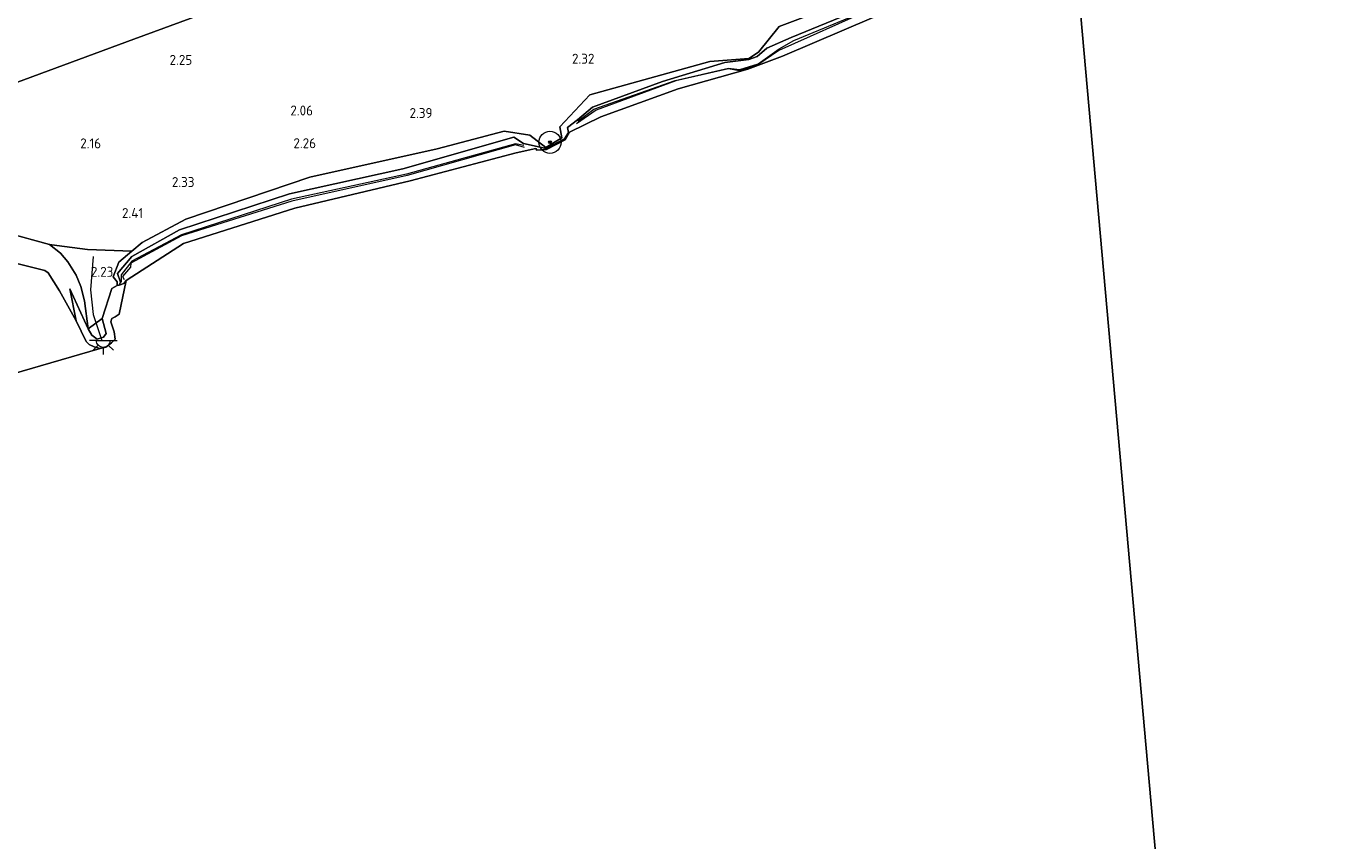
# Model space of a CAD drawing. Extents: x 141961 to 144947, y 416202 to 417778.
# Tile 25 of 122: x 142503 to 142740, y 416978 to 417126. Entities that reach past the tile are written whole.
import ezdxf
from ezdxf.enums import TextEntityAlignment as Align

# ---------------------------------------------------------------- set-up
doc = ezdxf.new("R2010")
doc.units = 0
for name, color, linetype, lineweight in [('B-ME-GR-BOOM-S', 90, 'Continuous', 25), ('B-ME-GR-BOUWLAND_AKKERBOUW-GV', 80, 'Continuous', 13), ('B-ME-GR-GRAS-GV', 60, 'Continuous', 13), ('B-ME-GW-GROND_ZAND-GV', 7, 'Continuous', 18), ('B-ME-GW-TALUD_KRUIN-G', 90, 'Continuous', 18), ('B-ME-GW-TALUD_TEEN-G', 90, 'Continuous', 18), ('B-ME-IE-MEUBILAIR_WEGMEUBILAIR-S', 7, 'Continuous', 25), ('B-ME-IE-TERREINAFSCHEIDING_KUNSTMATIG_HEKWERK-G', 20, 'IE-TERREINAFSCHEIDING-KUNSTMATIG', 18), ('B-ME-OB-BEKLEDING_STEEN-GV', 30, 'Continuous', 18), ('B-ME-OB-KRIB-G', 7, 'Continuous', 18), ('B-ME-OB-OEVERVOORZIENING-G', 7, 'Continuous', 18), ('B-ME-OG-BREUKLIJN-G', 7, 'Continuous', 18), ('B-ME-OG-HOOGTELIJN-G', 7, 'Continuous', 18), ('B-ME-OG-HOOGTEPUNT-S', 7, 'Continuous', 25), ('B-ME-OG-WATER_HAVEN-GV', 170, 'Continuous', 18), ('B-ME-OG-WATER_RIVIER-GV', 130, 'Continuous', 18)]:
    doc.layers.add(name, color=color, linetype=linetype, lineweight=lineweight)
doc.styles.add('NLCS-ISO-ANNOTATIVE-T18', font='NLCS-ISO.ttf', dxfattribs={"height": 1.8})
doc.linetypes.add('IE-TERREINAFSCHEIDING-KUNSTMATIG', pattern='A,4,[82,NLCS.SHX,S=0.75,R=90,X=0,Y=0],4,-2', length=10)

# ---------------------------------------------------------------- blocks, each defined once
blk = doc.blocks.new('SAL-HOOGTELABEL-SO')
at = {"color": 0, "linetype": 'ByBlock', "lineweight": -2, "style": 'NLCS-ISO-ANNOTATIVE-T18'}
blk.add_attdef('HOOGTE', text='', height=1.8, dxfattribs=at).set_placement((2.79, 0), align=Align.RIGHT)
blk = doc.blocks.new('SGR-BOOM_01-SO')
at = {"linetype": 'ByBlock', "lineweight": 18}
h = blk.add_hatch(color=0, dxfattribs=at)
h.dxf.hatch_style = 1
edge = h.paths.add_edge_path()
edge.add_arc((0, 0), 0.25, 0, 360)
at = {"color": 0, "linetype": 'ByBlock', "lineweight": 18}
for radius in [2, 0.25]:
    blk.add_circle((0, 0), radius, dxfattribs=at)
blk = doc.blocks.new('SKL-ET_OV_LICHTPUNT-SO')
at = {"color": 0, "linetype": 'ByBlock', "lineweight": 18}
for points in [[(-1.25, 0), (-2.5, 0)], [(1.25, 0), (2.5, 0)], [(-0.92, -0.85), (-1.83, -1.7)], [(0, -1.25), (0, -2.5)], [(0.92, -0.85), (1.83, -1.7)]]:
    blk.add_lwpolyline(points, dxfattribs=at)
blk.add_lwpolyline([(0, 0), (1.25, 0, -1), (-1.25, 0)], format="xyb", close=True, dxfattribs=at)

msp = doc.modelspace()

# ---------------------------------------------------------------- linework, layer by layer
at = {"layer": 'B-ME-GR-BOUWLAND_AKKERBOUW-GV'}
msp.add_polyline3d([(142500.03, 417114.98, 2.26), (142474.93, 417108.04, 2.39), (142471.35, 417121.57, 2.39), (142460.7, 417159.02, 2.28), (142457.82, 417169.07, 2.27), (142617.39, 417207.03, 2.09), (142617.69, 417187.81, 2.11), (142617.81, 417169.15, 2.09), (142617.88, 417158.57, 2.15), (142607.05, 417154.54, 2.21), (142585.91, 417146.64, 2.27), (142563.68, 417138.51, 2.22), (142544.9, 417131.56, 2.19), (142522.68, 417123.34, 2.22)], close=True, dxfattribs=at)
at = {"layer": 'B-ME-GR-GRAS-GV'}
for points in [[(142662.01, 417134.12, 2.65), (142639.51, 417125.63, 2.66), (142635.77, 417120.98, 2.46), (142634.01, 417119.87, 2.58), (142626.94, 417119.28, 2.41), (142605.21, 417113.31, 2.38), (142599.81, 417107.5, 2.19), (142600.13, 417105.51, 1.92), (142597.25, 417103.78, 1.96), (142594.36, 417105.97, 2.35), (142589.73, 417106.7, 2.42), (142577.58, 417103.5, 2.46), (142554.54, 417098.36, 2.5), (142532.12, 417090.77, 2.51), (142524.19, 417086.59, 2.33), (142522.32, 417084.98, 2.43), (142514.35, 417085.28, 2.42), (142508.76, 417086.06, 2.21), (142507.43, 417086.24, 2.17), (142499.54, 417088.41, 1.93)], [(142500.03, 417114.98, 2.26), (142522.68, 417123.34, 2.22), (142544.9, 417131.56, 2.19)], [(142499.54, 417088.41, 1.93), (142507.43, 417086.24, 2.17), (142509.43, 417084.63, 2.21), (142510.74, 417083.06, 2.33), (142512.3, 417080.66, 2.26), (142513.14, 417078.59, 2.22), (142513.76, 417076.03, 2.05), (142514.45, 417070.94, 1.62), (142511.1, 417078.22, 1.43), (142512.27, 417072.38, 1), (142509.26, 417077.86, 1), (142507.2, 417081.1, 1), (142506.59, 417081.49, 1), (142501.28, 417082.86, 1)]]:
    msp.add_polyline3d(points, dxfattribs=at)
msp.add_polyline3d([(142516.97, 417072.8, 1.71), (142514.45, 417070.94, 1.62), (142513.76, 417076.03, 2.05), (142513.14, 417078.59, 2.22), (142512.3, 417080.66, 2.26), (142510.74, 417083.06, 2.33), (142509.43, 417084.63, 2.21), (142507.43, 417086.24, 2.17), (142508.76, 417086.06, 2.21), (142514.35, 417085.28, 2.42), (142522.32, 417084.98, 2.43), (142520.01, 417082.99, 2.54), (142518.99, 417080.35, 2.13), (142519.68, 417079.45, 1.94), (142519.72, 417078.81, 1.77), (142518.71, 417078.24, 1.84)], close=True, dxfattribs=at)
at = {"layer": 'B-ME-GW-GROND_ZAND-GV'}
for points in [[(142655.62, 417129.35, 1.57), (142641.68, 417123.67, 1.55), (142637.26, 417121.7, 1.8), (142635.47, 417120.21, 1.74), (142634, 417119.7, 1.78), (142629.67, 417119.12, 1.9), (142618.38, 417115.72, 1.7), (142605.69, 417111.08, 1.49), (142602.97, 417108.75, 1.26), (142601.19, 417107.36, 0.93), (142601.33, 417106.45, 0.76), (142600.64, 417105.31, 0.78), (142597.31, 417103.59, 0.84), (142593.19, 417104.46, 1.38), (142591.46, 417105.61, 1.74), (142571.4, 417099.88, 1.62), (142550.9, 417095.36, 1.51), (142530.98, 417088.87, 1.45), (142522.37, 417084.03, 1.48), (142519.78, 417080.98, 1.67), (142520.27, 417079.41, 1.25), (142520.08, 417078.86, 1.73), (142519.72, 417078.81, 1.77), (142519.68, 417079.45, 1.94), (142518.99, 417080.35, 2.13), (142520.01, 417082.99, 2.54), (142522.32, 417084.98, 2.43), (142524.19, 417086.59, 2.33), (142532.12, 417090.77, 2.51), (142554.54, 417098.36, 2.5), (142577.58, 417103.5, 2.46), (142589.73, 417106.7, 2.42), (142594.36, 417105.97, 2.35), (142597.25, 417103.78, 1.96), (142600.13, 417105.51, 1.92), (142599.81, 417107.5, 2.19), (142605.21, 417113.31, 2.38), (142626.94, 417119.28, 2.41), (142634.01, 417119.87, 2.58), (142635.77, 417120.98, 2.46), (142639.51, 417125.63, 2.66), (142662.01, 417134.12, 2.65)], [(142656.62, 417127.32, 0.75), (142640.08, 417120.26, 0.76), (142633.84, 417117.94, 0.76), (142621.23, 417114.34, 0.78), (142607.2, 417109.33, 0.77), (142601.55, 417106.52, 0.74), (142600.75, 417105.15, 0.73), (142597.37, 417103.39, 0.73), (142595.66, 417103.29, 0.73), (142595.43, 417103.58, 0.76), (142591.88, 417102.82, 0.76), (142572.7, 417097.71, 0.78), (142551.82, 417092.77, 0.76), (142531.68, 417086.4, 0.73), (142521.33, 417079.7, 0.73), (142520.9, 417079.16, 0.96), (142520.08, 417078.86, 1.73), (142520.27, 417079.41, 1.25), (142519.78, 417080.98, 1.67), (142522.37, 417084.03, 1.48), (142530.98, 417088.87, 1.45), (142550.9, 417095.36, 1.51), (142571.4, 417099.88, 1.62), (142591.46, 417105.61, 1.74), (142593.19, 417104.46, 1.38), (142597.31, 417103.59, 0.84), (142600.64, 417105.31, 0.78), (142601.33, 417106.45, 0.76), (142601.19, 417107.36, 0.93), (142602.97, 417108.75, 1.26), (142605.69, 417111.08, 1.49), (142618.38, 417115.72, 1.7), (142629.67, 417119.12, 1.9), (142634, 417119.7, 1.78), (142635.47, 417120.21, 1.74), (142637.26, 417121.7, 1.8), (142641.68, 417123.67, 1.55), (142655.62, 417129.35, 1.57)]]:
    msp.add_polyline3d(points, dxfattribs=at)
at = {"layer": 'B-ME-GW-TALUD_KRUIN-G'}
msp.add_polyline3d([(142499.54, 417088.41, 1.93), (142507.43, 417086.24, 2.17), (142509.43, 417084.63, 2.21), (142510.74, 417083.06, 2.33), (142512.3, 417080.66, 2.26), (142513.14, 417078.59, 2.22), (142513.76, 417076.03, 2.05), (142514.45, 417070.94, 1.62), (142515.08, 417069.8, 1.58), (142516.07, 417069.08, 1.52), (142517.19, 417069.43, 1.65), (142517.73, 417070.14, 1.52), (142516.97, 417072.8, 1.71), (142518.71, 417078.24, 1.84), (142519.72, 417078.81, 1.77), (142519.68, 417079.45, 1.94), (142518.99, 417080.35, 2.13), (142520.01, 417082.99, 2.54), (142522.32, 417084.98, 2.43), (142524.19, 417086.59, 2.33), (142532.12, 417090.77, 2.51), (142554.54, 417098.36, 2.5), (142577.58, 417103.5, 2.46), (142589.73, 417106.7, 2.42), (142594.36, 417105.97, 2.35), (142597.25, 417103.78, 1.96), (142600.13, 417105.51, 1.92), (142599.81, 417107.5, 2.19), (142605.21, 417113.31, 2.38), (142626.94, 417119.28, 2.41), (142634.01, 417119.87, 2.58), (142635.77, 417120.98, 2.46), (142639.51, 417125.63, 2.66), (142662.01, 417134.12, 2.65)], dxfattribs=at)
at = {"layer": 'B-ME-GW-TALUD_TEEN-G'}
msp.add_polyline3d([(142520.08, 417078.86, 1.73), (142520.27, 417079.41, 1.25), (142519.78, 417080.98, 1.67), (142522.37, 417084.03, 1.48), (142530.98, 417088.87, 1.45), (142550.9, 417095.36, 1.51), (142571.4, 417099.88, 1.62), (142591.46, 417105.61, 1.74), (142593.19, 417104.46, 1.38), (142597.31, 417103.59, 0.84), (142600.64, 417105.31, 0.78), (142601.33, 417106.45, 0.76), (142601.19, 417107.36, 0.93), (142602.97, 417108.75, 1.26), (142605.69, 417111.08, 1.49), (142618.38, 417115.72, 1.7), (142629.67, 417119.12, 1.9), (142634, 417119.7, 1.78), (142635.47, 417120.21, 1.74), (142637.26, 417121.7, 1.8), (142641.68, 417123.67, 1.55), (142655.62, 417129.35, 1.57)], dxfattribs=at)
at = {"layer": 'B-ME-IE-TERREINAFSCHEIDING_KUNSTMATIG_HEKWERK-G'}
msp.add_polyline3d([(142685.17, 417203.12, 2.51), (142673.81, 417195.41, 2.4), (142656.29, 417183.65, 2.49), (142636.2, 417170.14, 2.51), (142620.45, 417159.53, 2.34), (142617.88, 417158.57, 2.15), (142607.05, 417154.54, 2.21), (142585.91, 417146.64, 2.27), (142563.68, 417138.51, 2.22), (142544.9, 417131.56, 2.19), (142522.68, 417123.34, 2.22), (142500.03, 417114.98, 2.26), (142474.93, 417108.04, 2.39)], dxfattribs=at)
at = {"layer": 'B-ME-OB-BEKLEDING_STEEN-GV'}
for points in [[(142519.35, 417069.11, 1), (142518.64, 417068.4, 1), (142517.67, 417067.64, 1), (142516.64, 417067.41, 1), (142515.54, 417067.71, 1), (142514.64, 417068.13, 1), (142514.08, 417068.66, 1), (142512.27, 417072.38, 1), (142511.1, 417078.22, 1.43), (142514.45, 417070.94, 1.62), (142515.08, 417069.8, 1.58), (142516.07, 417069.08, 1.52), (142517.19, 417069.43, 1.65), (142517.73, 417070.14, 1.52), (142516.97, 417072.8, 1.71), (142518.71, 417078.24, 1.84), (142519.72, 417078.81, 1.77), (142520.08, 417078.86, 1.73), (142520.9, 417079.16, 0.96), (142521.33, 417079.7, 0.73), (142520.04, 417073.59, 1), (142519.35, 417073.12, 1), (142518.74, 417072.81, 1), (142518.55, 417072.24, 1), (142519.15, 417070.43, 1)], [(142517.19, 417069.43, 1.65), (142516.07, 417069.08, 1.52), (142515.08, 417069.8, 1.58), (142514.45, 417070.94, 1.62), (142516.97, 417072.8, 1.71), (142517.73, 417070.14, 1.52)]]:
    msp.add_polyline3d(points, close=True, dxfattribs=at)
at = {"layer": 'B-ME-OB-KRIB-G'}
msp.add_polyline3d([(142515.36, 417084.06, 2.46), (142514.89, 417077.99, 2.08), (142515.37, 417073.53, 1.67), (142516.93, 417068.87, 1.27)], dxfattribs=at)
at = {"layer": 'B-ME-OB-OEVERVOORZIENING-G'}
for points in [[(142692.9, 417144.41, 0.78), (142685.89, 417141.26, 0.79), (142684.33, 417138.91, 0.74), (142683.89, 417136.31, 0.74), (142677.72, 417132.27, 0.78), (142673.19, 417132.76, 0.74), (142656.62, 417127.32, 0.75), (142640.08, 417120.26, 0.76), (142633.84, 417117.94, 0.76), (142621.23, 417114.34, 0.78), (142607.2, 417109.33, 0.77), (142601.55, 417106.52, 0.74), (142600.75, 417105.15, 0.73), (142597.37, 417103.39, 0.73), (142595.66, 417103.29, 0.73)], [(142595.66, 417103.29, 0.73), (142595.43, 417103.58, 0.76), (142591.88, 417102.82, 0.76), (142572.7, 417097.71, 0.78), (142551.82, 417092.77, 0.76), (142531.68, 417086.4, 0.73), (142521.33, 417079.7, 0.73), (142520.04, 417073.59, 1), (142519.35, 417073.12, 1), (142518.74, 417072.81, 1), (142518.55, 417072.24, 1), (142519.15, 417070.43, 1), (142519.35, 417069.11, 1), (142518.64, 417068.4, 1), (142517.67, 417067.64, 1), (142516.64, 417067.41, 1), (142515.54, 417067.71, 1), (142514.64, 417068.13, 1), (142514.08, 417068.66, 1), (142512.27, 417072.38, 1), (142509.26, 417077.86, 1), (142507.2, 417081.1, 1), (142506.59, 417081.49, 1), (142501.28, 417082.86, 1)]]:
    msp.add_polyline3d(points, dxfattribs=at)
at = {"layer": 'B-ME-OG-BREUKLIJN-G'}
for points in [[(142673.62, 417133.5, 0.95), (142672.49, 417134, 1.03), (142655.91, 417128.64, 1.03), (142639.42, 417121.32, 1), (142635.6, 417118.7, 0.94), (142632.24, 417117.65, 1.03), (142630.3, 417118.01, 1.06), (142620.8, 417115.79, 1.04), (142606.36, 417110.53, 1.05), (142602.83, 417108.02, 0.93)], [(142593.38, 417103.78, 0.9), (142591.79, 417104.22, 1.06), (142572.18, 417098.67, 0.99), (142551.32, 417094.02, 0.99), (142531.34, 417087.8, 1), (142522.19, 417082.86, 1.05), (142522.1, 417082.09, 0.98), (142520.67, 417080.4, 0.91), (142520.96, 417079.89, 0.78)]]:
    msp.add_polyline3d(points, dxfattribs=at)
at = {"layer": 'B-ME-OG-HOOGTELIJN-G'}
for points in [[(142603.05, 417108.53, 1.27), (142605.93, 417110.69, 1.45), (142620.68, 417115.89, 1.4), (142630.31, 417118.13, 1.51), (142632.34, 417117.89, 1.41), (142635.68, 417118.87, 1.38), (142639.51, 417121.62, 1.45), (142642.11, 417123.11, 1.42), (142655.73, 417128.72, 1.41), (142672.74, 417134.29, 1.39), (142673.88, 417133.68, 1.29)], [(142593.29, 417104.09, 1.29), (142591.77, 417104.42, 1.43), (142572.05, 417098.91, 1.39), (142551.25, 417094.4, 1.34), (142531.33, 417087.96, 1.29), (142522.36, 417083.18, 1.27), (142520.43, 417080.74, 1.47), (142520.41, 417079.42, 1.26)]]:
    msp.add_polyline3d(points, dxfattribs=at)
at = {"layer": 'B-ME-OG-WATER_HAVEN-GV'}
msp.add_polyline3d([(142501.28, 417082.86, 1), (142506.59, 417081.49, 1), (142507.2, 417081.1, 1), (142509.26, 417077.86, 1), (142512.27, 417072.38, 1), (142514.08, 417068.66, 1), (142514.64, 417068.13, 1), (142515.54, 417067.71, 1), (142516.64, 417067.41, 1), (142344.89, 417017.55, 1)], dxfattribs=at)
at = {"layer": 'B-ME-OG-WATER_RIVIER-GV'}
for points in [[(142708.53, 416965.41, 0.59), (142693.46, 417134.31, 1), (143072.17, 417158.11, 1)], [(142693.46, 417134.31, 1), (142708.53, 416965.41, 0.59)], [(142344.89, 417017.55, 1), (142516.64, 417067.41, 1), (142517.67, 417067.64, 1), (142518.64, 417068.4, 1), (142519.35, 417069.11, 1), (142519.15, 417070.43, 1), (142518.55, 417072.24, 1), (142518.74, 417072.81, 1), (142519.35, 417073.12, 1), (142520.04, 417073.59, 1), (142521.33, 417079.7, 0.73), (142531.68, 417086.4, 0.73), (142551.82, 417092.77, 0.76), (142572.7, 417097.71, 0.78), (142591.88, 417102.82, 0.76), (142595.43, 417103.58, 0.76), (142595.66, 417103.29, 0.73), (142597.37, 417103.39, 0.73), (142600.75, 417105.15, 0.73), (142601.55, 417106.52, 0.74), (142607.2, 417109.33, 0.77), (142621.23, 417114.34, 0.78), (142633.84, 417117.94, 0.76), (142640.08, 417120.26, 0.76), (142656.62, 417127.32, 0.75)]]:
    msp.add_polyline3d(points, dxfattribs=at)

# ---------------------------------------------------------------- block references
at = {"layer": 'B-ME-GR-BOOM-S'}
msp.add_blockref('SGR-BOOM_01-SO', (142598.01, 417104.7, 2), dxfattribs=at)
at = {"layer": 'B-ME-IE-MEUBILAIR_WEGMEUBILAIR-S'}
msp.add_blockref('SKL-ET_OV_LICHTPUNT-SO', (142517.17, 417068.83, 1.18), dxfattribs=at)
at = {"layer": 'B-ME-OG-HOOGTEPUNT-S'}
for p, values in [((142530.48, 417118.7, 2.25), {'HOOGTE': '2.25'}), ((142603.26, 417118.91, 2.32), {'HOOGTE': '2.32'}), ((142552.34, 417109.55, 2.06), {'HOOGTE': '2.06'}), ((142573.96, 417109.09, 2.39), {'HOOGTE': '2.39'}), ((142513.99, 417103.6, 2.16), {'HOOGTE': '2.16'}), ((142552.89, 417103.63, 2.26), {'HOOGTE': '2.26'}), ((142530.89, 417096.61, 2.33), {'HOOGTE': '2.33'}), ((142521.6, 417091, 2.41), {'HOOGTE': '2.41'}), ((142516.21, 417080.37, 2.23), {'HOOGTE': '2.23'})]:
    msp.add_blockref('SAL-HOOGTELABEL-SO', p, dxfattribs=at).add_auto_attribs(values)

doc.saveas('drawing.dxf')
